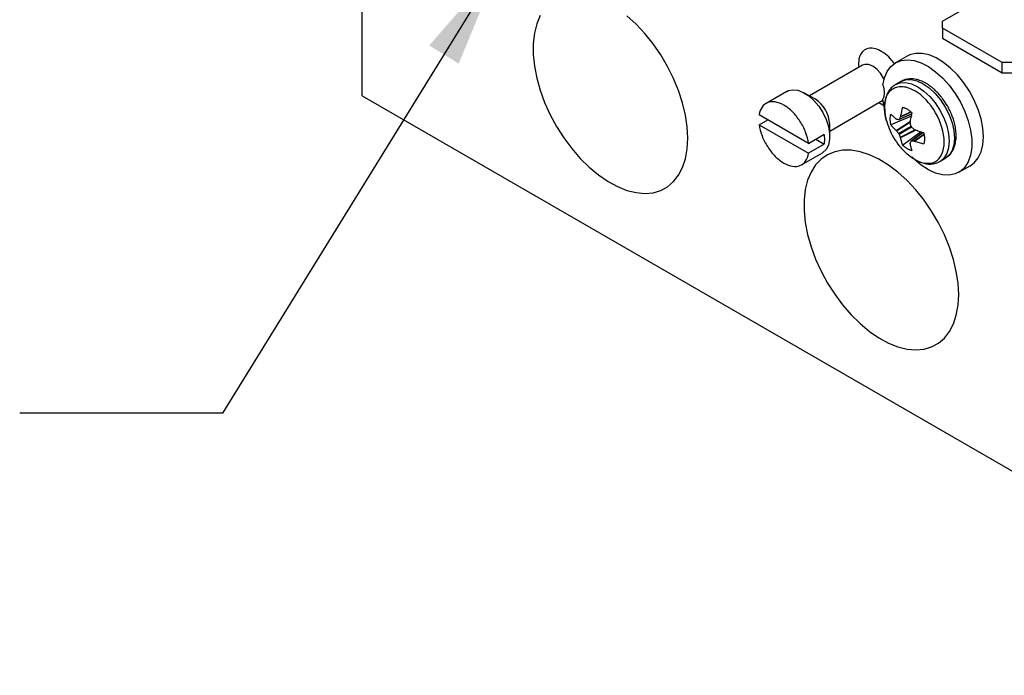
# Model space of a CAD drawing. Header units: inches. Extents: x 0.5 to 21.5, y 0.5 to 16.5.
# Tile 21 of 28: x 16.1 to 18.5, y 11.7 to 13.3. Entities that reach past the tile are written whole.
import ezdxf

# ---------------------------------------------------------------- set-up
doc = ezdxf.new("R2010")
doc.units = ezdxf.units.IN
doc.header["$LTSCALE"] = 2
doc.header["$MEASUREMENT"] = 0
doc.layers.add('TEXT', color=140, linetype='Continuous', lineweight=25)
doc.dimstyles.new('SLDDIMSTYLE6', dxfattribs={"dimtxt": 0.18, "dimasz": 0.26, "dimexe": 0, "dimexo": 0.0625, "dimgap": 0, "dimtad": 0, "dimtih": 1, "dimtoh": 1, "dimdec": 0, "dimrnd": 1e-09, "dimzin": 0, "dimdsep": 46, "dimtxsty": 'Standard', "dimsah": 1, "dimcen": 0.09, "dimadec": 0, "dimazin": 0, "dimtfac": 0.26, "dimtdec": 0, "dimtofl": 0, "dimtmove": 0, "dimatfit": 3, "dimfxl": 0, "dimfrac": 2, "dimtolj": 1, "dimtzin": 0, "dimarcsym": 0})

msp = doc.modelspace()

# ---------------------------------------------------------------- linework, layer by layer
for p, q in [((16.909, 13.0842), (16.909, 14.309)), ((18.3408, 13.2689), (18.6497, 13.4472)), ((18.3408, 13.2516), (18.3408, 13.2689)), ((18.4876, 13.1668), (18.3408, 13.2516)), ((18.3408, 13.2516), (18.3408, 13.2263)), ((18.3408, 13.2263), (18.4876, 13.1415)), ((18.253, 13.1823), (18.2247, 13.166)), ((18.5176, 13.1668), (18.4876, 13.1668)), ((18.4876, 13.1415), (18.4876, 13.1668)), ((18.1433, 13.1599), (18.0123, 13.0842)), ((18.133, 13.1615), (18.1338, 13.1544)), ((18.4876, 13.1415), (18.5176, 13.1415)), ((18.2378, 13.1198), (18.2245, 13.1122)), ((17.9567, 13.0954), (17.9054, 13.0658)), ((18.0269, 13.0758), (18.0004, 13.0911)), ((16.909, 13.0842), (20.1461, 11.2155)), ((18.0623, 12.9976), (18.1933, 13.0733)), ((18.1834, 13.0676), (18.1978, 13.0597)), ((18.1968, 13.0563), (18.1934, 13.0769)), ((18.2632, 13.0443), (18.2364, 13.0318)), ((18.2625, 13.0448), (18.2368, 13.0329)), ((18.0101, 12.9671), (17.8882, 13.0375)), ((17.8882, 13.013), (17.9094, 13.0253)), ((18.264, 13.034), (18.2133, 13.0125)), ((18.2263, 12.9988), (18.2616, 13.022)), ((18.2271, 12.998), (18.2613, 13.0204)), ((18.2327, 13.0257), (18.2649, 13.0396)), ((18.265, 13.04), (18.2334, 13.0264)), ((18.2634, 13.039), (18.264, 13.034)), ((17.8882, 13.013), (18.0101, 12.9426)), ((18.0623, 12.9839), (18.0623, 13.0146)), ((18.2321, 12.9917), (18.2628, 13.0094)), ((18.2641, 13.0071), (18.2334, 12.9893)), ((18.2729, 13.0003), (18.2364, 12.9819)), ((18.2744, 12.9998), (18.2368, 12.9808)), ((18.2421, 12.9626), (18.286, 12.9958)), ((18.2913, 12.9938), (18.2632, 12.9729)), ((18.2641, 12.9731), (18.2918, 12.9937)), ((18.286, 12.9958), (18.2901, 12.9929)), ((18.0101, 12.9671), (18.049, 12.9896)), ((18.0278, 12.9773), (18.049, 12.9651)), ((18.2703, 12.973), (18.2946, 12.99)), ((18.2714, 12.9728), (18.2947, 12.9891)), ((18.049, 12.9651), (18.0101, 12.9426)), ((17.9929, 12.9143), (18.0442, 12.9439)), ((18.334, 12.9225), (18.3473, 12.9302)), ((18.3358, 12.9236), (18.334, 12.9225)), ((18.3807, 12.8958), (18.409, 12.9121))]:
    msp.add_line(p, q)
at = {"flags": 128}
for points in [[(17.348, 13.2822), (17.3395, 13.2618), (17.3338, 13.2388), (17.3309, 13.2135), (17.3309, 13.1864), (17.3338, 13.1578), (17.3395, 13.1282), (17.348, 13.098), (17.3591, 13.0677), (17.3727, 13.0377), (17.3885, 13.0085), (17.4063, 12.9805), (17.4259, 12.9543), (17.447, 12.93), (17.4691, 12.9082), (17.4921, 12.8892), (17.5155, 12.8731), (17.5389, 12.8604), (17.5622, 12.8512), (17.5848, 12.8456), (17.6064, 12.8436), (17.6267, 12.8455), (17.6455, 12.851), (17.6624, 12.8601), (17.6771, 12.8728), (17.6895, 12.8887), (17.6993, 12.9077), (17.7064, 12.9294), (17.7107, 12.9536), (17.7122, 12.9798)], [(17.7122, 12.9798), (17.7107, 13.0078), (17.7064, 13.0369), (17.6993, 13.0669), (17.6895, 13.0972), (17.6771, 13.1274), (17.6624, 13.157), (17.6455, 13.1857), (17.6267, 13.2128), (17.6064, 13.2382), (17.5848, 13.2612), (17.5622, 13.2817)], [(18.409, 12.9121), (18.4188, 12.9195), (18.4284, 12.9313), (18.4355, 12.9462), (18.4398, 12.9638), (18.4413, 12.9835), (18.4398, 13.005), (18.4355, 13.0275), (18.4284, 13.0506), (18.4188, 13.0736), (18.4069, 13.0958), (18.3929, 13.1168), (18.3774, 13.136), (18.3606, 13.1529), (18.343, 13.1669), (18.3251, 13.1778), (18.3074, 13.1853), (18.2902, 13.1891), (18.2742, 13.1892), (18.2597, 13.1856), (18.253, 13.1823)], [(18.1934, 13.1111), (18.1972, 13.1291), (18.2038, 13.1445), (18.2131, 13.1569), (18.2246, 13.166), (18.2383, 13.1715), (18.2536, 13.1733), (18.2703, 13.1714), (18.2877, 13.1657), (18.3056, 13.1565), (18.3234, 13.144), (18.3407, 13.1285), (18.357, 13.1105), (18.3718, 13.0903), (18.3848, 13.0686), (18.3956, 13.0459), (18.404, 13.0227), (18.4097, 12.9998), (18.4126, 12.9778), (18.4126, 12.9571), (18.4097, 12.9383), (18.404, 12.922), (18.3956, 12.9086), (18.3848, 12.8984), (18.3718, 12.8917), (18.357, 12.8887), (18.3407, 12.8894), (18.3234, 12.8938), (18.3056, 12.9019), (18.2877, 12.9133), (18.2703, 12.9279), (18.2648, 12.9331)], [(18.1962, 13.1256), (18.195, 13.1281), (18.1874, 13.14), (18.1782, 13.1501), (18.1683, 13.1575), (18.1583, 13.1615), (18.1492, 13.162), (18.1433, 13.1599)], [(18.2243, 13.1121), (18.2245, 13.1122), (18.2363, 13.1165), (18.2496, 13.1171), (18.2642, 13.1138), (18.2793, 13.1068), (18.2944, 13.0963), (18.3089, 13.0829), (18.3223, 13.0669), (18.334, 13.049), (18.3436, 13.0299), (18.3508, 13.0103), (18.3552, 12.991), (18.3567, 12.9727), (18.3552, 12.9561), (18.3508, 12.9419), (18.3436, 12.9305), (18.3358, 12.9236)], [(18.2378, 13.1198), (18.2378, 13.1198), (18.2495, 13.1242), (18.2629, 13.1247), (18.2774, 13.1214), (18.2925, 13.1144)], [(17.9567, 13.0954), (17.9603, 13.0972), (17.9714, 13.0995), (17.9839, 13.0981), (17.9971, 13.0929), (18.0104, 13.0844), (18.0233, 13.0728), (18.0351, 13.0588), (18.0453, 13.0429), (18.0534, 13.0259), (18.059, 13.0086), (18.0619, 12.9919), (18.0619, 12.9764), (18.059, 12.963), (18.0534, 12.9522), (18.0453, 12.9446), (18.0442, 12.9439)], [(18.2925, 13.1144), (18.3076, 13.104), (18.3221, 13.0905), (18.3355, 13.0745), (18.3473, 13.0566), (18.3569, 13.0375), (18.364, 13.0179), (18.3685, 12.9986), (18.3699, 12.9803), (18.3685, 12.9637), (18.364, 12.9495), (18.3569, 12.9382), (18.3473, 12.9302), (18.3473, 12.9302)], [(18.3804, 12.5941), (18.3789, 12.622), (18.3746, 12.6512), (18.3675, 12.6811), (18.3577, 12.7114), (18.3453, 12.7417), (18.3306, 12.7713), (18.3137, 12.7999), (18.295, 12.8271), (18.2746, 12.8524), (18.253, 12.8755), (18.2304, 12.8959), (18.2072, 12.9135), (18.1837, 12.9279), (18.1603, 12.9389), (18.1373, 12.9463), (18.1152, 12.9501), (18.0941, 12.9502), (18.0746, 12.9465), (18.0567, 12.9391), (18.0409, 12.9282), (18.0273, 12.9139), (18.0162, 12.8964), (18.0077, 12.876), (18.002, 12.853), (17.9991, 12.8278), (17.9991, 12.8006), (18.002, 12.772), (18.0077, 12.7424), (18.0162, 12.7122), (18.0273, 12.6819), (18.0409, 12.6519), (18.0567, 12.6227), (18.0746, 12.5948), (18.0941, 12.5685), (18.1152, 12.5443), (18.1373, 12.5225), (18.1603, 12.5034), (18.1837, 12.4874), (18.2072, 12.4747), (18.2304, 12.4654), (18.253, 12.4598), (18.2746, 12.4579), (18.295, 12.4597), (18.3137, 12.4652), (18.3306, 12.4744), (18.3453, 12.487), (18.3577, 12.503), (18.3675, 12.5219), (18.3746, 12.5437), (18.3789, 12.5678), (18.3804, 12.5941)]]:
    msp.add_lwpolyline(points, dxfattribs=at)
msp.add_arc((17.9869, 13.0119), 0.0754, 2.0268, 57.9678)
for points, knots in [([(18.2217, 13.1632), (18.2197, 13.1662), (18.2132, 13.1757), (18.1996, 13.1881), (18.183, 13.1985), (18.167, 13.2027), (18.1528, 13.201), (18.1417, 13.193), (18.1343, 13.1796), (18.1334, 13.1675), (18.133, 13.1615)], [0, 0, 0, 0, 0.062297, 0.19872, 0.335143, 0.465813, 0.596483, 0.732907, 0.86933, 1, 1, 1, 1]), ([(18.1439, 13.1603), (18.1439, 13.1603), (18.144, 13.1605), (18.1436, 13.1602), (18.1433, 13.1599)], [0, 0, 0, 0, 0.18841, 1, 1, 1, 1]), ([(18.3525, 13.0597), (18.349, 13.0653), (18.3441, 13.0733), (18.3357, 13.084), (18.3282, 13.0926), (18.3188, 13.1016), (18.3086, 13.1097), (18.2976, 13.1166), (18.2862, 13.1219), (18.2744, 13.1254), (18.2625, 13.1267), (18.2509, 13.1253), (18.242, 13.1227), (18.2379, 13.1196), (18.2369, 13.1189)], [0, 0, 0, 0, 0.118373, 0.166426, 0.24548, 0.32643, 0.41226, 0.50081, 0.591467, 0.683739, 0.777363, 0.872594, 0.970928, 1, 1, 1, 1]), ([(18.1934, 13.1111), (18.1938, 13.1098), (18.1946, 13.1071), (18.1955, 13.1032), (18.1961, 13.0994), (18.1966, 13.0957), (18.1966, 13.0933), (18.1966, 13.0921)], [0, 0, 0, 0, 0.2015145, 0.400759, 0.599241, 0.7984855, 1, 1, 1, 1]), ([(18.1966, 13.0921), (18.1966, 13.0909), (18.1966, 13.0886), (18.1961, 13.0854), (18.1955, 13.0823), (18.1946, 13.0794), (18.1938, 13.0778), (18.1934, 13.0769)], [0, 0, 0, 0, 0.201514, 0.400759, 0.599241, 0.798486, 1, 1, 1, 1]), ([(18.2244, 13.1118), (18.2215, 13.11), (18.2152, 13.106), (18.2077, 13.0967), (18.2019, 13.085), (18.1985, 13.0717), (18.1973, 13.0575), (18.1982, 13.0431), (18.2001, 13.0312), (18.2021, 13.0242), (18.2028, 13.0218)], [0, 0, 0, 0, 0.113346, 0.253089, 0.395636, 0.538702, 0.678837, 0.813206, 0.938044, 1, 1, 1, 1]), ([(18.2029, 13.0214), (18.2015, 13.0269), (18.1985, 13.0386), (18.1973, 13.0554), (18.1987, 13.0712), (18.2029, 13.0848), (18.2097, 13.0956), (18.2189, 13.1033), (18.2301, 13.1074), (18.2429, 13.1079), (18.2568, 13.1049), (18.2664, 13.1), (18.2712, 13.0976)], [0, 0, 0, 0, 0.090288, 0.191367, 0.292446, 0.393525, 0.494605, 0.595684, 0.696763, 0.797842, 0.898921, 1, 1, 1, 1]), ([(18.2712, 12.9279), (18.3118, 12.9045), (18.3447, 12.9235), (18.3447, 13.0171), (18.3118, 13.0741), (18.2712, 13.0976)], [0, 0, 0, 0, 0.5, 0.5, 1, 1, 1, 1]), ([(18.0101, 12.9671), (18.0089, 12.976), (18.0064, 12.9854), (17.9992, 13.004), (17.9945, 13.0132), (17.9834, 13.0303), (17.9771, 13.0382), (17.9636, 13.0517), (17.9563, 13.0573), (17.9419, 13.0657), (17.9347, 13.0684), (17.9212, 13.0705), (17.9148, 13.0699), (17.9038, 13.0656), (17.8991, 13.0618), (17.8919, 13.0515), (17.8894, 13.045), (17.8882, 13.0375)], [0, 0, 0, 0, 0.125, 0.125, 0.25, 0.25, 0.375, 0.375, 0.5, 0.5, 0.625, 0.625, 0.75, 0.75, 0.875, 0.875, 1, 1, 1, 1]), ([(18.2421, 13.0562), (18.2415, 13.0542), (18.2404, 13.0503), (18.239, 13.0444), (18.2378, 13.0386), (18.2371, 13.0348), (18.2368, 13.0329)], [0, 0, 0, 0, 0.250188, 0.5, 0.749812, 1, 1, 1, 1]), ([(18.2421, 13.0562), (18.243, 13.0559), (18.2449, 13.0554), (18.2478, 13.0543), (18.2508, 13.053), (18.2528, 13.0519), (18.2538, 13.0513)], [0, 0, 0, 0, 0.250975, 0.500258, 0.749408, 1, 1, 1, 1]), ([(18.2538, 13.0513), (18.2548, 13.0507), (18.2567, 13.0495), (18.2597, 13.0475), (18.2626, 13.0452), (18.2645, 13.0435), (18.2655, 13.0426)], [0, 0, 0, 0, 0.2505924, 0.4997418, 0.7490248, 1, 1, 1, 1]), ([(18.261, 13.0188), (18.2613, 13.0208), (18.2619, 13.0247), (18.2629, 13.0306), (18.2641, 13.0366), (18.265, 13.0406), (18.2655, 13.0426)], [0, 0, 0, 0, 0.250188, 0.5, 0.749812, 1, 1, 1, 1]), ([(18.3486, 12.9314), (18.351, 12.9329), (18.3569, 12.9367), (18.364, 12.9457), (18.3699, 12.9574), (18.3733, 12.9707), (18.3745, 12.9849), (18.3737, 12.9992), (18.3712, 13.0132), (18.3678, 13.0257), (18.3636, 13.0372), (18.3588, 13.0483), (18.3547, 13.0558), (18.3525, 13.0597)], [0, 0, 0, 0, 0.072951, 0.1775989, 0.2843468, 0.3914836, 0.4964251, 0.5970493, 0.6905353, 0.7781678, 0.8446132, 0.9196278, 1, 1, 1, 1]), ([(18.2031, 13.0215), (18.2048, 13.0156), (18.2088, 13.0017), (18.2194, 12.9812), (18.2317, 12.9627), (18.2412, 12.953), (18.2447, 12.9494)], [0, 0, 0, 0, 0.2159892, 0.5158917, 0.8199462, 1, 1, 1, 1]), ([(18.2133, 13.0125), (18.213, 13.0137), (18.2125, 13.0162), (18.212, 13.0199), (18.2117, 13.0235), (18.2115, 13.0281), (18.2119, 13.0337), (18.2128, 13.0376), (18.2133, 13.0395)], [0, 0, 0, 0, 0.124935, 0.249576, 0.374466, 0.500155, 0.750553, 1, 1, 1, 1]), ([(18.2263, 13.0268), (18.2251, 13.0279), (18.2227, 13.0299), (18.2193, 13.0331), (18.2162, 13.0363), (18.2142, 13.0384), (18.2133, 13.0395)], [0, 0, 0, 0, 0.250188, 0.5, 0.749812, 1, 1, 1, 1]), ([(17.8882, 13.013), (17.8894, 13.0041), (17.8919, 12.9947), (17.8991, 12.9761), (17.9038, 12.9669), (17.9148, 12.9498), (17.9212, 12.9419), (17.9347, 12.9284), (17.9419, 12.9228), (17.9563, 12.9145), (17.9636, 12.9118), (17.9771, 12.9096), (17.9834, 12.9102), (17.9945, 12.9146), (17.9992, 12.9183), (18.0064, 12.9286), (18.0089, 12.9351), (18.0101, 12.9426)], [0, 0, 0, 0, 0.125, 0.125, 0.25, 0.25, 0.375, 0.375, 0.5, 0.5, 0.625, 0.625, 0.75, 0.75, 0.875, 0.875, 1, 1, 1, 1]), ([(18.2133, 13.0125), (18.2142, 13.0113), (18.2162, 13.0089), (18.2193, 13.0055), (18.2227, 13.0021), (18.2251, 12.9999), (18.2263, 12.9988)], [0, 0, 0, 0, 0.250188, 0.5, 0.749812, 1, 1, 1, 1]), ([(18.2943, 12.9928), (18.2923, 12.9934), (18.2883, 12.9946), (18.2826, 12.9966), (18.2769, 12.9986), (18.2733, 13.0001), (18.2714, 13.0008)], [0, 0, 0, 0, 0.250188, 0.5, 0.749812, 1, 1, 1, 1]), ([(18.2368, 12.9808), (18.2371, 12.9792), (18.2378, 12.976), (18.239, 12.9714), (18.2404, 12.9669), (18.2415, 12.9641), (18.2421, 12.9626)], [0, 0, 0, 0, 0.250188, 0.5, 0.749812, 1, 1, 1, 1]), ([(18.2714, 12.9728), (18.2733, 12.9721), (18.2769, 12.9708), (18.2826, 12.969), (18.2883, 12.9673), (18.2923, 12.9662), (18.2943, 12.9657)], [0, 0, 0, 0, 0.2501883, 0.5, 0.7498117, 1, 1, 1, 1]), ([(18.2943, 12.9928), (18.2945, 12.9915), (18.295, 12.989), (18.2955, 12.9854), (18.2959, 12.9818), (18.2959, 12.9795), (18.2959, 12.9783)], [0, 0, 0, 0, 0.249811, 0.499022, 0.748719, 1, 1, 1, 1]), ([(18.2959, 12.9783), (18.2959, 12.9772), (18.2959, 12.9749), (18.2955, 12.9717), (18.295, 12.9686), (18.2945, 12.9667), (18.2943, 12.9657)], [0, 0, 0, 0, 0.251281, 0.500978, 0.750189, 1, 1, 1, 1]), ([(18.2538, 12.954), (18.2528, 12.9546), (18.2508, 12.9557), (18.2478, 12.9578), (18.2449, 12.9601), (18.243, 12.9618), (18.2421, 12.9626)], [0, 0, 0, 0, 0.250592, 0.499742, 0.749025, 1, 1, 1, 1]), ([(18.2712, 12.9279), (18.2664, 12.9309), (18.2572, 12.9367), (18.2486, 12.9452), (18.2445, 12.9492)], [0, 0, 0, 0, 0.527731, 1, 1, 1, 1]), ([(18.2655, 12.9491), (18.2645, 12.9494), (18.2626, 12.9499), (18.2597, 12.951), (18.2567, 12.9523), (18.2548, 12.9534), (18.2538, 12.954)], [0, 0, 0, 0, 0.2509752, 0.5002582, 0.7494076, 1, 1, 1, 1]), ([(18.2655, 12.9491), (18.265, 12.9505), (18.2641, 12.9533), (18.2629, 12.9576), (18.2619, 12.9621), (18.2613, 12.9652), (18.261, 12.9668)], [0, 0, 0, 0, 0.250188, 0.5, 0.749812, 1, 1, 1, 1]), ([(18.2749, 12.9257), (18.2785, 12.9238), (18.2822, 12.9217), (18.286, 12.9207), (18.2863, 12.9206)], [0, 0, 0, 0, 0.935991, 1, 1, 1, 1]), ([(18.2863, 12.9206), (18.2899, 12.9194), (18.2976, 12.9169), (18.3092, 12.9157), (18.3209, 12.917), (18.3302, 12.9199), (18.3347, 12.9233), (18.3361, 12.9243)], [0, 0, 0, 0, 0.208454, 0.434012, 0.663441, 0.900345, 1, 1, 1, 1])]:
    msp.add_open_spline(points, degree=3, knots=knots)
for points in [[(18.2271, 13.0264), (18.2269, 13.0265), (18.2266, 13.0266), (18.2263, 13.0268)], [(18.2321, 13.0256), (18.2312, 13.0257), (18.2295, 13.026), (18.2279, 13.0263), (18.2271, 13.0264)], [(18.2321, 13.0256), (18.2326, 13.0255), (18.2331, 13.0258), (18.2334, 13.0264)], [(18.2364, 13.0318), (18.2359, 13.0309), (18.2348, 13.0291), (18.2339, 13.0273), (18.2334, 13.0264)], [(18.2368, 13.0329), (18.2367, 13.0325), (18.2366, 13.0321), (18.2364, 13.0318)], [(18.2611, 13.0176), (18.261, 13.018), (18.261, 13.0184), (18.261, 13.0188)], [(18.2628, 13.0094), (18.2625, 13.0108), (18.2619, 13.0135), (18.2613, 13.0162), (18.2611, 13.0176)], [(18.2263, 12.9988), (18.2266, 12.9986), (18.2269, 12.9983), (18.2271, 12.998)], [(18.2271, 12.998), (18.2279, 12.9969), (18.2295, 12.9948), (18.2312, 12.9927), (18.2321, 12.9917)], [(18.2628, 13.0094), (18.263, 13.0086), (18.2635, 13.0077), (18.2641, 13.0071)], [(18.2703, 13.0015), (18.2693, 13.0024), (18.2672, 13.0043), (18.2652, 13.0061), (18.2641, 13.0071)], [(18.2714, 13.0008), (18.271, 13.001), (18.2707, 13.0012), (18.2703, 13.0015)], [(18.0499, 12.9768), (18.0499, 12.9809), (18.0496, 12.9852), (18.049, 12.9896)], [(18.049, 12.9651), (18.0496, 12.9688), (18.0499, 12.9727), (18.0499, 12.9768)], [(18.2334, 12.9893), (18.2331, 12.9902), (18.2326, 12.991), (18.2321, 12.9917)], [(18.2334, 12.9893), (18.2339, 12.9881), (18.2348, 12.9856), (18.2359, 12.9831), (18.2364, 12.9819)], [(18.2364, 12.9819), (18.2366, 12.9815), (18.2367, 12.9811), (18.2368, 12.9808)], [(18.2611, 12.9677), (18.2613, 12.9684), (18.2619, 12.97), (18.2625, 12.9716), (18.2628, 12.9724)], [(18.2641, 12.9731), (18.2635, 12.9732), (18.263, 12.9729), (18.2628, 12.9724)], [(18.2641, 12.9731), (18.2652, 12.9731), (18.2672, 12.973), (18.2693, 12.973), (18.2703, 12.973)], [(18.2703, 12.973), (18.2707, 12.973), (18.271, 12.9729), (18.2714, 12.9728)], [(18.261, 12.9668), (18.261, 12.9671), (18.261, 12.9674), (18.2611, 12.9677)]]:
    msp.add_open_spline(points, degree=3)

# ---------------------------------------------------------------- leaders
at = {"layer": 'TEXT'}
msp.add_leader([(17.2475, 13.4074), (16.5643, 12.3019), (16.0643, 12.3019)], dimstyle='SLDDIMSTYLE6', dxfattribs=at)

doc.saveas('drawing.dxf')
